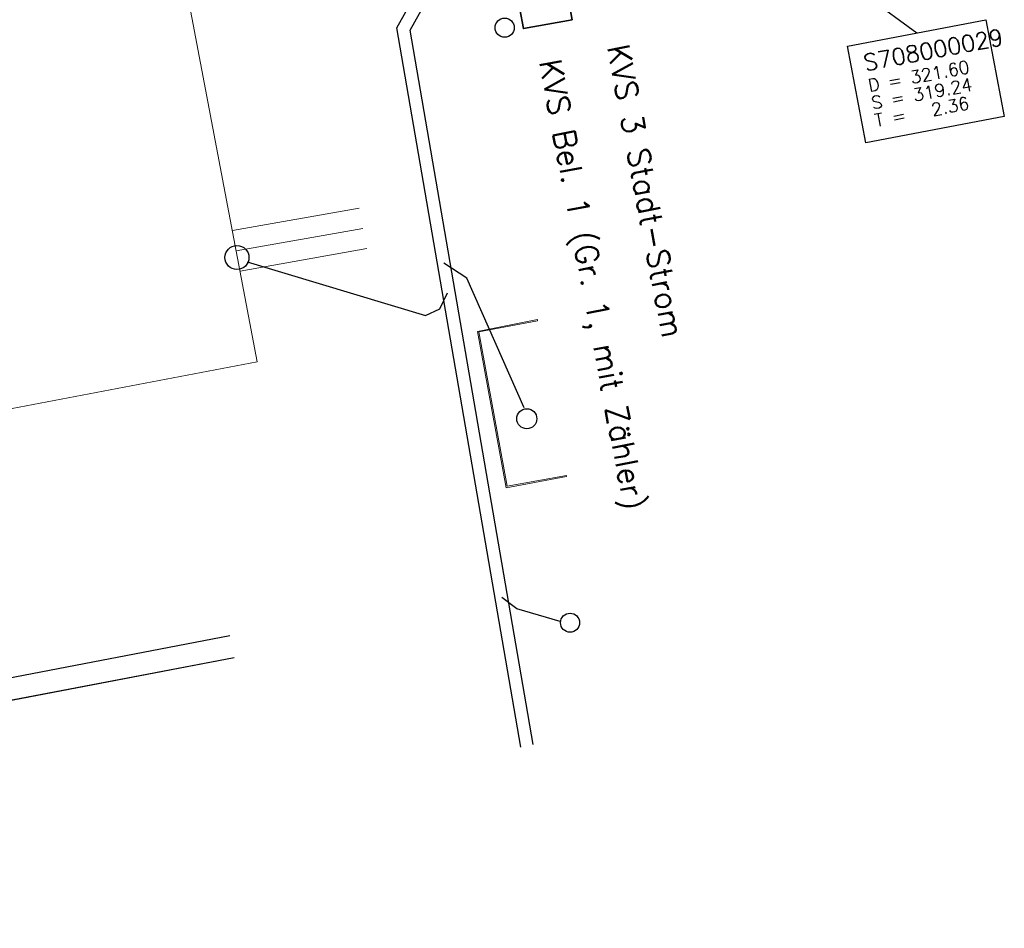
# Model space of a CAD drawing. Header units: metres. Extents: x -502 to 161, y -108 to 174.
# Tile 214 of 256: x 4 to 20, y -29 to -14. Entities that reach past the tile are written whole.
import ezdxf

# ---------------------------------------------------------------- set-up
doc = ezdxf.new("R2010")
doc.units = ezdxf.units.M
doc.header["$LTSCALE"] = 0.1
doc.layers.add('BRI32-005.02-5f05-Koordinierung Schemaplan 4 BA ZOB Teilbereich', color=7, linetype='Continuous')
doc.layers.add('BRI32-005.03-5f06-Koordinierung Schemaplan 4 BA ZOB Teilbereich 2 Ost - Bahnhofsallee 2023-01-21', color=7, linetype='Continuous')
doc.styles.add('Txt', font='txt_____.ttf')

msp = doc.modelspace()

# ---------------------------------------------------------------- linework, layer by layer
at = {"layer": 'BRI32-005.02-5f05-Koordinierung Schemaplan 4 BA ZOB Teilbereich', "color": 250, "linetype": 'Continuous', "lineweight": 13, "true_color": 0x333333, "transparency": 33554687}
for p, q in [((7.765, -19.756), (6.066, -10.814)), ((7.372, -17.686), (9.371, -17.337)), ((7.433, -18.008), (9.43, -17.655)), ((7.494, -18.33), (9.49, -17.974)), ((-12.037, -23.543), (7.765, -19.756))]:
    msp.add_line(p, q, dxfattribs=at)
at = {"layer": 'BRI32-005.02-5f05-Koordinierung Schemaplan 4 BA ZOB Teilbereich', "color": 7, "linetype": 'Continuous', "lineweight": 25, "transparency": 33554687}
msp.add_line((14.393, -11.8), (18.153, -14.573), dxfattribs=at)
at = {"layer": 'BRI32-005.02-5f05-Koordinierung Schemaplan 4 BA ZOB Teilbereich', "color": 250, "linetype": 'Continuous', "lineweight": 25, "true_color": 0x333333, "transparency": 33554687}
for p, q in [((-14.936, -28.341), (7.332, -24.074)), ((-14.882, -28.687), (7.398, -24.418))]:
    msp.add_line(p, q, dxfattribs=at)
at = {"layer": 'BRI32-005.02-5f05-Koordinierung Schemaplan 4 BA ZOB Teilbereich', "color": 7, "linetype": 'Continuous', "lineweight": 25, "transparency": 33554687, "flags": 128}
for points in [[(11.917, -25.834), (9.964, -14.493), (11.006, -12.628), (13.45, -11.496)], [(12.112, -25.79), (10.173, -14.529), (11.148, -12.782), (13.511, -11.694)], [(17.063, -14.78), (19.244, -14.366), (19.533, -15.893), (17.352, -16.307), (17.063, -14.78)], [(7.607, -18.184), (10.414, -19.03), (10.641, -18.925), (10.763, -18.673)], [(11.969, -20.481), (11.064, -18.438), (10.706, -18.204)], [(12.537, -23.852), (11.854, -23.652), (11.616, -23.473)]]:
    msp.add_lwpolyline(points, dxfattribs=at)
at = {"layer": 'BRI32-005.02-5f05-Koordinierung Schemaplan 4 BA ZOB Teilbereich', "color": 7, "linetype": 'Continuous', "lineweight": 35, "transparency": 33554687, "flags": 128}
msp.add_lwpolyline([(11.901, -14.2), (12.668, -14.06), (12.724, -14.365), (11.957, -14.505), (11.901, -14.2)], dxfattribs=at)
at = {"layer": 'BRI32-005.02-5f05-Koordinierung Schemaplan 4 BA ZOB Teilbereich', "color": 7, "linetype": 'Continuous', "lineweight": 18, "transparency": 33554687, "flags": 128}
msp.add_lwpolyline([(17.063, -14.78), (19.244, -14.366), (19.533, -15.893), (17.352, -16.307), (17.063, -14.78)], dxfattribs=at)
at = {"layer": 'BRI32-005.02-5f05-Koordinierung Schemaplan 4 BA ZOB Teilbereich', "color": 250, "linetype": 'Continuous', "lineweight": 13, "true_color": 0x333333, "transparency": 33554687, "flags": 128}
msp.add_lwpolyline([(12.18, -19.11), (11.256, -19.286), (11.699, -21.72), (12.634, -21.551), (12.636, -21.566), (11.686, -21.742), (11.232, -19.278), (12.177, -19.093), (12.18, -19.11)], dxfattribs=at)
at = {"layer": 'BRI32-005.02-5f05-Koordinierung Schemaplan 4 BA ZOB Teilbereich', "color": 7, "linetype": 'Continuous', "lineweight": 25, "transparency": 33554687}
for centre, radius in [((11.662, -14.491), 0.151), ((7.445, -18.114), 0.189), ((12.011, -20.655), 0.158), ((12.692, -23.87), 0.15)]:
    msp.add_circle(centre, radius, dxfattribs=at)
at = {"layer": 'BRI32-005.03-5f06-Koordinierung Schemaplan 4 BA ZOB Teilbereich 2 Ost - Bahnhofsallee 2023-01-21', "color": 250, "linetype": 'Continuous', "lineweight": 20, "true_color": 0x333333, "transparency": 33554687}
for p, q in [((-14.936, -28.341), (7.332, -24.074)), ((-14.882, -28.687), (7.398, -24.418))]:
    msp.add_line(p, q, dxfattribs=at)

# ---------------------------------------------------------------- texts
at = {"layer": 'BRI32-005.02-5f05-Koordinierung Schemaplan 4 BA ZOB Teilbereich', "color": 7, "transparency": 33554687, "attachment_point": 1, "line_spacing_factor": 0.25, "style": 'Txt'}
for s, insert, char_height, rotation in [('S708000029', (17.296, -14.92), 0.26, 10.737), ('KVS 3 Stadt-Strom', (13.618, -14.724), 0.35, 280.7566), ('D = 321.60', (17.37, -15.307), 0.2, 10.737), ('S = 319.24', (17.422, -15.583), 0.2, 10.737), ('T =   2.36', (17.474, -15.858), 0.2, 10.737)]:
    msp.add_mtext(s, dxfattribs=dict(at, insert=insert, char_height=char_height, rotation=rotation))
at = {"layer": 'BRI32-005.02-5f05-Koordinierung Schemaplan 4 BA ZOB Teilbereich', "color": 190, "true_color": 0x7f00ff, "transparency": 33554687, "insert": (12.548, -14.96), "char_height": 0.35, "attachment_point": 1, "rotation": 280.7566, "line_spacing_factor": 0.25, "style": 'Txt'}
msp.add_mtext('KVS Bel. 1 (Gr. 1, mit Zähler)', dxfattribs=at)

doc.saveas('drawing.dxf')
